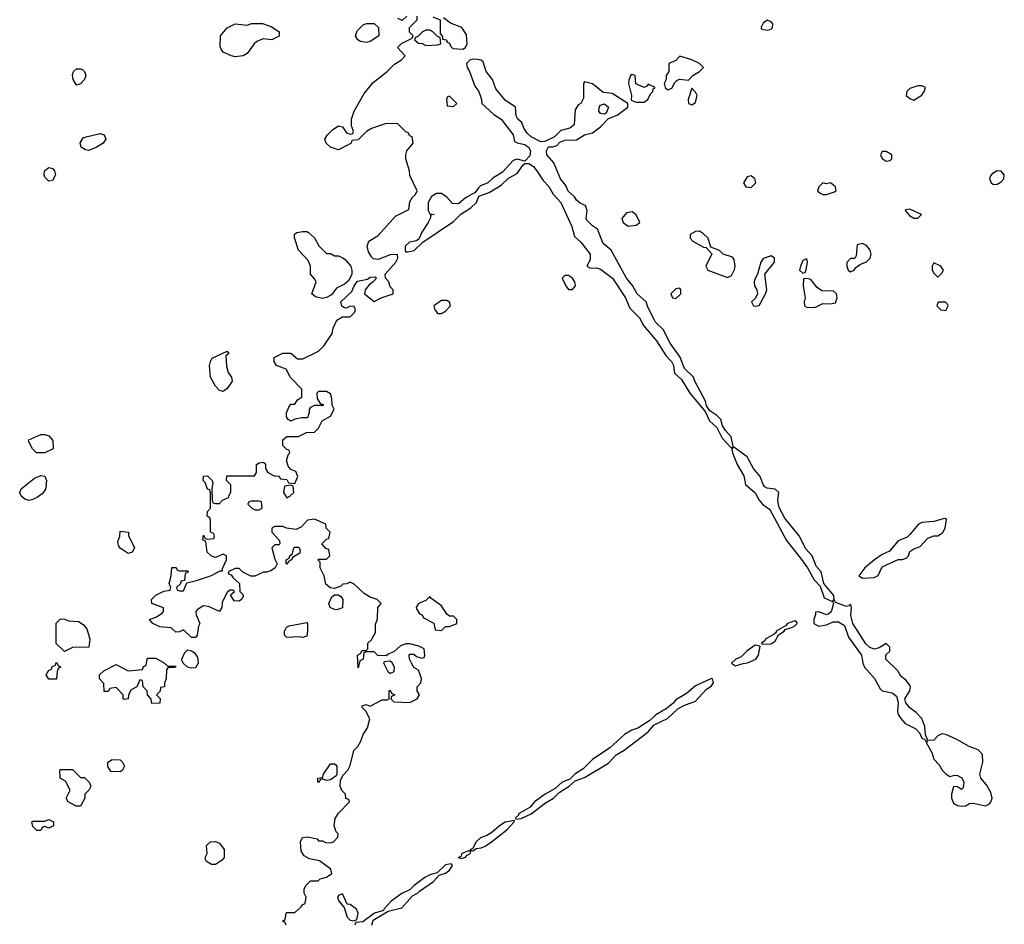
# Model space of a CAD drawing. Header units: inches. Extents: x 2380249 to 2585472, y 382747 to 546448.
# Tile 91 of 256: x 2463864 to 2468825, y 456914 to 461472. Entities that reach past the tile are written whole.
import ezdxf

# ---------------------------------------------------------------- set-up
doc = ezdxf.new("R2010")
doc.units = ezdxf.units.IN
doc.header["$MEASUREMENT"] = 0
doc.layers.add('C4465', color=7, linetype='Continuous')
doc.layers.add('C4466', color=7, linetype='Continuous')

msp = doc.modelspace()

# ---------------------------------------------------------------- linework, layer by layer
at = {"layer": 'C4465', "color": 4, "elevation": 56}
for points in [[(2465206, 456910), (2465202, 456922), (2465188, 456930), (2465202, 456938), (2465206, 456970), (2465210, 456974), (2465250, 456974), (2465280.4, 456999.6), (2465290, 457014), (2465302, 457018), (2465308, 457050), (2465298, 457070), (2465298, 457090), (2465306, 457110), (2465330, 457132), (2465367.3, 457132.7), (2465378, 457142), (2465410, 457150.7), (2465436, 457170), (2465432.3, 457192.3), (2465374.2, 457234.2), (2465324.1, 457244.1), (2465298, 457258), (2465282.7, 457282.7), (2465279, 457330), (2465289.1, 457350.9), (2465314.8, 457354.8), (2465363.6, 457343.6), (2465370, 457334), (2465390, 457334), (2465405.4, 457325.4), (2465430, 457324.7), (2465446, 457330), (2465467.3, 457352.7), (2465468, 457370), (2465459, 457379), (2465448.7, 457410), (2465453.6, 457446.4), (2465470, 457474), (2465526, 457530), (2465522, 457542), (2465507.3, 457547.3), (2465506, 457570), (2465488, 457588), (2465478, 457610), (2465480.4, 457639.6), (2465494.6, 457665.4), (2465518, 457690), (2465530, 457714), (2465548, 457790), (2465568, 457810), (2465583.1, 457836.9), (2465595.3, 457870), (2465616.5, 457903.5), (2465628.4, 457948.4), (2465608.4, 457988.4), (2465590, 458006), (2465590, 458014), (2465610, 458022), (2465630, 458012), (2465690, 458044.7), (2465715.3, 458044.7), (2465726, 458050), (2465726, 458090), (2465730, 458094), (2465738, 458078), (2465754, 458070), (2465738, 458062), (2465734, 458050), (2465750, 458034), (2465830, 458032), (2465866, 458050), (2465878, 458070), (2465866, 458090), (2465866, 458110), (2465886, 458130), (2465888, 458152), (2465873.6, 458193.6), (2465850, 458208), (2465838, 458230), (2465828, 458250), (2465826, 458270), (2465830, 458274), (2465850, 458274), (2465863.6, 458263.6), (2465890, 458254), (2465902, 458258), (2465906, 458270), (2465902, 458302), (2465874.6, 458314.6), (2465830, 458326), (2465810, 458326), (2465783.6, 458316.4), (2465750, 458286), (2465723.6, 458276.4), (2465710, 458266), (2465668.4, 458268.4), (2465650, 458286), (2465610, 458286), (2465598, 458282), (2465594, 458250), (2465578, 458242), (2465570, 458206), (2465566, 458270), (2465582, 458278), (2465590, 458294), (2465610, 458294), (2465618, 458302), (2465618, 458330), (2465635.3, 458344.7), (2465656.4, 458383.6), (2465656.4, 458423.6), (2465667.3, 458452.7), (2465668, 458510), (2465686, 458530), (2465666, 458550), (2465630, 458562), (2465600.2, 458580.2), (2465550, 458628), (2465530, 458638), (2465511.6, 458628.4), (2465492.7, 458627.3), (2465482, 458618), (2465450, 458606), (2465428.4, 458608.4), (2465407.3, 458627.3), (2465398, 458670), (2465378, 458710), (2465378, 458738), (2465366, 458750), (2465370, 458754), (2465410, 458754), (2465426, 458770), (2465422, 458802), (2465407.3, 458807.3), (2465386, 458830), (2465410, 458854), (2465422, 458858), (2465428, 458890), (2465408, 458910), (2465406, 458930), (2465350, 458955.3), (2465314, 458950), (2465283.6, 458916.4), (2465256.9, 458903.1), (2465208.9, 458908.9), (2465190, 458918), (2465150, 458918), (2465134, 458910), (2465134, 458890), (2465172.7, 458847.3), (2465174, 458830), (2465170, 458826), (2465150, 458826), (2465134, 458810), (2465150, 458754), (2465162, 458730), (2465152, 458710), (2465130, 458695.3), (2465107.3, 458687.3), (2465092.7, 458687.3), (2465048.4, 458668.4), (2465028.4, 458668.4), (2464988.4, 458688.4), (2464970, 458706), (2464950, 458706), (2464914, 458690), (2464918, 458678), (2464930, 458674), (2464939.6, 458659.6), (2464971.6, 458631.6), (2464974, 458590), (2464990, 458574), (2464990, 458566), (2464982, 458550), (2464970, 458542), (2464944, 458544), (2464926, 458574), (2464946, 458590), (2464936.4, 458596.4), (2464923.6, 458596.4), (2464910, 458586), (2464883.6, 458536.4), (2464882, 458510), (2464870.8, 458489.2), (2464814.6, 458514.6), (2464790, 458518), (2464759.6, 458500.4), (2464752, 458490), (2464752.7, 458472.7), (2464772, 458430), (2464764.7, 458415.3), (2464758, 458370), (2464750, 458358), (2464730, 458358), (2464690, 458398), (2464670, 458388), (2464650, 458386), (2464628, 458408), (2464570, 458413.2), (2464535.3, 458430), (2464518, 458450), (2464550, 458461), (2464580.2, 458479.8), (2464588.7, 458490), (2464588, 458508), (2464529.3, 458529.3), (2464528.7, 458550), (2464550, 458572), (2464590, 458592), (2464622, 458598), (2464626, 458610), (2464618, 458630), (2464628, 458670), (2464630, 458712), (2464651.6, 458711.6), (2464658, 458698), (2464670, 458694), (2464710, 458694), (2464714, 458690), (2464698, 458682), (2464694, 458646), (2464678, 458642), (2464672.7, 458627.3), (2464654, 458610), (2464658, 458598), (2464670, 458594), (2464690, 458594), (2464706, 458634), (2464754.6, 458645.4), (2464830, 458671.3), (2464874, 458694), (2464886, 458694), (2464886, 458706), (2464906, 458750), (2464906, 458770), (2464890, 458778), (2464850, 458762), (2464830, 458768), (2464809, 458789), (2464802, 458842), (2464786, 458850), (2464790, 458874), (2464798, 458858), (2464810, 458854), (2464842, 458858), (2464846, 458870), (2464842, 458882), (2464826, 458890), (2464826, 458950), (2464822, 458962), (2464808.7, 458970), (2464810, 458994), (2464826, 459010), (2464826, 459090), (2464822, 459102), (2464810, 459106), (2464799, 459139), (2464789, 459150), (2464790, 459172), (2464810, 459174), (2464834, 459150), (2464838, 459138), (2464832, 459110), (2464834, 459050), (2464838, 459038), (2464850, 459034), (2464870, 459034), (2464886, 459050), (2464915.3, 459064.7), (2464918, 459070), (2464927.3, 459092.7), (2464927.3, 459127.3), (2464906, 459150), (2464907.3, 459172.7), (2465047.3, 459172.7), (2465058, 459190), (2465058, 459230), (2465070, 459238), (2465090, 459242), (2465096.9, 459236.9), (2465102, 459230), (2465102, 459210), (2465114, 459190), (2465150, 459172), (2465170, 459174), (2465178, 459158), (2465210, 459154), (2465218, 459138), (2465250, 459134), (2465266, 459170), (2465254.6, 459194.6), (2465230, 459206), (2465218, 459218), (2465209, 459251), (2465218, 459282), (2465226, 459290), (2465222, 459302), (2465210, 459306), (2465190, 459326), (2465190, 459354), (2465210, 459372), (2465268.4, 459371.6), (2465308.4, 459391.6), (2465350, 459394), (2465370, 459414), (2465388.9, 459451.1), (2465430, 459474), (2465448, 459510), (2465438, 459530), (2465436.4, 459563.6), (2465430, 459586), (2465410, 459598), (2465370, 459598), (2465362, 459590), (2465363.6, 459563.6), (2465378, 459538), (2465392.7, 459532.7), (2465392.7, 459527.3), (2465350, 459528), (2465330, 459518), (2465322, 459510), (2465322, 459490), (2465314, 459466), (2465286, 459466), (2465250, 459458), (2465230, 459448.7), (2465216.4, 459456.4), (2465208, 459470), (2465208, 459490), (2465220.4, 459519.6), (2465230, 459534), (2465250, 459534), (2465263.1, 459556.9), (2465286, 459570), (2465286, 459610), (2465228.9, 459668.9), (2465206, 459710), (2465158, 459730), (2465146, 459750), (2465146, 459770), (2465190, 459791.3), (2465230, 459791.3), (2465263.6, 459763.6), (2465290, 459762), (2465370, 459802), (2465398, 459830), (2465438, 459890), (2465443.1, 459916.9), (2465462, 459958), (2465490, 459974), (2465530, 459974), (2465550, 459994), (2465552, 460000)], [(2465963.5, 460000), (2465970, 459991.3), (2465990, 459990.8), (2466005.3, 460000)], [(2466957, 460000), (2466986.8, 459970), (2467007.3, 459930), (2467073.1, 459853.1), (2467119.9, 459779.9), (2467147.7, 459750), (2467158, 459730), (2467164, 459690), (2467198.8, 459658.8), (2467240.7, 459590), (2467317.3, 459497.3), (2467340.5, 459450), (2467376.7, 459416.7), (2467403.4, 459363.4), (2467450, 459312), (2467459, 459321), (2467449.2, 459370), (2467421.2, 459401.2), (2467406, 459426), (2467396.9, 459456.9), (2467377.1, 459477.1), (2467341, 459501), (2467325.2, 459525.2), (2467319.5, 459550), (2467266, 459650), (2467259.3, 459670), (2467213.4, 459713.4), (2467191.4, 459771.4), (2467141.7, 459841.7), (2467106.6, 459910), (2467068.2, 459948.2), (2467060.8, 459960.8), (2467041.2, 460000)], [(2465638, 456910), (2465644.7, 456935.3), (2465720.9, 456979.1), (2465790, 456997.3), (2465842.9, 457057.1), (2465868.7, 457070), (2465878.6, 457081.4), (2465949, 457130), (2465978, 457162), (2466010, 457170.8), (2466030, 457187.3), (2466044, 457210), (2466038.6, 457218.6), (2466010, 457214), (2465967.5, 457172.5), (2465930, 457162.7), (2465906, 457150), (2465851, 457110), (2465830.8, 457089.2), (2465790, 457069.3), (2465736, 457030), (2465698, 456990), (2465696.9, 456983.1), (2465652, 456970), (2465593.4, 456926.6), (2465558, 456922), (2465552, 456910)]]:
    msp.add_lwpolyline(points, dxfattribs=at)
for points in [[(2464890, 459599), (2464870, 459604), (2464850, 459625.2), (2464826, 459670), (2464820.9, 459730), (2464825.2, 459750), (2464834.5, 459765.5), (2464910, 459802), (2464918, 459790), (2464902.8, 459777.2), (2464906.5, 459726.5), (2464914.6, 459694.6), (2464930.6, 459670), (2464934, 459650), (2464910, 459614)], [(2463990, 459289.3), (2463948, 459290), (2463928, 459310), (2463908.4, 459348.4), (2463910, 459354), (2463970, 459382), (2463990, 459382), (2464010, 459374), (2464031.6, 459351.6), (2464032, 459310)], [(2467462, 459318), (2467452, 459308), (2467454.8, 459290), (2467478.8, 459230), (2467512.7, 459172.7), (2467520.7, 459130), (2467570, 459086.8), (2467590.6, 459050), (2467607.3, 459030), (2467643.1, 459003.1), (2467726.9, 458846.9), (2467799, 458759), (2467834, 458710), (2467867.3, 458650), (2467897.3, 458617.3), (2467918, 458558), (2467959.8, 458539.8), (2467964.7, 458530), (2467952.5, 458487.5), (2467941.4, 458478.6), (2467930, 458473.2), (2467890, 458488), (2467874, 458486), (2467874, 458474), (2467864.7, 458450), (2467866, 458430), (2467890, 458416), (2467930, 458422.8), (2467962.5, 458437.5), (2467990, 458438), (2468019.2, 458419.2), (2468040.9, 458360.9), (2468106, 458270), (2468112.4, 458230), (2468120.4, 458210), (2468171.8, 458151.8), (2468199.9, 458099.9), (2468210.4, 458090.4), (2468259.9, 458079.9), (2468282.4, 458062.4), (2468291, 458031), (2468286.7, 457986.7), (2468290.7, 457970), (2468304, 457950), (2468326.1, 457926.1), (2468379.2, 457899.2), (2468398, 457878), (2468410, 457851.3), (2468425.4, 457845.4), (2468430, 457834), (2468438, 457838), (2468432, 457830), (2468459.9, 457779.9), (2468470, 457746), (2468497.5, 457717.5), (2468511.3, 457690), (2468530, 457671.3), (2468550, 457658), (2468575.3, 457664.7), (2468590, 457662.8), (2468611.7, 457651.7), (2468621.6, 457630), (2468618.4, 457601.6), (2468610, 457593.2), (2468590, 457606), (2468570, 457608.7), (2468558.7, 457570), (2468559.5, 457550), (2468570, 457523.8), (2468590, 457512.4), (2468610, 457508.7), (2468629.4, 457510.6), (2468650, 457522), (2468670, 457524.7), (2468730, 457510.5), (2468750, 457520.7), (2468758, 457530), (2468763.6, 457550), (2468757, 457577), (2468735.8, 457615.8), (2468706.6, 457650), (2468701.2, 457670), (2468717.2, 457730), (2468715.3, 457770), (2468692.7, 457792.7), (2468648, 457810), (2468585.2, 457845.2), (2468530, 457869.6), (2468510, 457872.7), (2468490, 457862.7), (2468470, 457841.2), (2468440.2, 457840.2), (2468428, 457868), (2468424, 457910), (2468409, 457950), (2468381.2, 457981.2), (2468350, 458004), (2468329, 458030), (2468324, 458050), (2468348.7, 458090), (2468353.2, 458110), (2468350, 458118), (2468330, 458142), (2468303.1, 458163.1), (2468288, 458190), (2468228, 458250), (2468229, 458271), (2468248, 458290), (2468248, 458310), (2468230, 458328), (2468194, 458306), (2468170, 458300.7), (2468148.2, 458308.2), (2468127.1, 458327.1), (2468062.7, 458430), (2468052.7, 458470), (2468055.3, 458510), (2468050, 458526), (2468042, 458518), (2468030, 458515.3), (2467974.6, 458534.6), (2467970, 458546), (2467962, 458542), (2467968.7, 458551.3), (2467966, 458570), (2467916, 458630), (2467902, 458690), (2467878, 458718), (2467857, 458770), (2467825.3, 458805.3), (2467791.1, 458871.1), (2467720.1, 458960.1), (2467692, 459010), (2467687, 459027), (2467684.5, 459050), (2467689.2, 459090), (2467670, 459106), (2467630, 459111.8), (2467618.7, 459118.7), (2467609.6, 459129.6), (2467594.5, 459170), (2467560.9, 459210), (2467530, 459269)], [(2463910, 459049.7), (2463890, 459055.6), (2463872, 459070), (2463864, 459090), (2463872.1, 459107.9), (2463938.6, 459161.4), (2463970, 459174.8), (2463990.9, 459170.9), (2463999.1, 459150), (2463994.8, 459105.2), (2463977.1, 459082.9), (2463954.2, 459065.8), (2463930, 459053.3)], [(2465230, 459126), (2465198, 459122), (2465194, 459090), (2465210, 459062), (2465226, 459070), (2465246, 459090), (2465242, 459122)], [(2465070, 459046), (2465030, 459046), (2465018, 459042), (2465014, 459030), (2465034, 459010), (2465050, 459002), (2465070, 459002), (2465086, 459010), (2465082, 459042)], [(2468530, 458958), (2468516.4, 458956.4), (2468470, 458942.7), (2468410, 458939), (2468392, 458930), (2468350, 458877.2), (2468334.9, 458865.1), (2468290, 458846), (2468246.2, 458793.8), (2468210, 458777), (2468170.8, 458750), (2468122.8, 458710), (2468092, 458670), (2468110, 458658), (2468170, 458660.7), (2468189.3, 458670.7), (2468210, 458714.8), (2468290, 458751), (2468310, 458751), (2468330, 458758), (2468342, 458770), (2468350, 458791.3), (2468370, 458806), (2468402, 458818), (2468440.2, 458859.8), (2468470, 458871.3), (2468490, 458871.3), (2468514.6, 458885.4), (2468528, 458910), (2468534, 458954)], [(2464410, 458782), (2464370, 458809), (2464361.5, 458821.5), (2464358, 458842), (2464369, 458870), (2464370, 458894), (2464412, 458890), (2464412.7, 458872.7), (2464442, 458810), (2464430, 458788)], [(2465210, 458728), (2465206, 458730), (2465206, 458750), (2465222, 458758), (2465226, 458770), (2465238, 458782), (2465246, 458810), (2465250, 458814), (2465270, 458814), (2465276.9, 458796.9), (2465276, 458784), (2465238, 458762), (2465234, 458750), (2465218, 458742)], [(2465462, 458498), (2465450, 458499), (2465428, 458510), (2465422, 458530), (2465436.4, 458563.6), (2465450, 458574), (2465470, 458574), (2465483.6, 458563.6), (2465492, 458550), (2465490, 458508)], [(2465930, 458566), (2465910, 458546), (2465874, 458530), (2465862, 458510), (2465863.6, 458503.6), (2465878, 458478), (2465892.7, 458472.7), (2465898, 458458), (2465951.1, 458431.1), (2465958, 458398), (2465990, 458394), (2466010, 458414), (2466030, 458414), (2466066, 458430), (2466066, 458450), (2466050, 458466), (2466030, 458466), (2466016.4, 458476.4), (2465990, 458518), (2465936.4, 458556.4)], [(2464090, 458288), (2464048.4, 458328.4), (2464048.4, 458431.6), (2464070, 458452), (2464091.6, 458451.6), (2464110, 458442), (2464159.6, 458439.6), (2464183.6, 458423.6), (2464202, 458402), (2464218, 458350), (2464212, 458310), (2464130, 458308)], [(2465290, 458358), (2465270, 458362), (2465210, 458358), (2465198, 458370), (2465198, 458390), (2465209.2, 458410.8), (2465222, 458418), (2465310, 458434), (2465314, 458430), (2465314, 458390), (2465310, 458366)], [(2467770, 458442), (2467732, 458430), (2467722, 458418), (2467676, 458390), (2467676, 458384), (2467664.9, 458375.1), (2467621, 458350), (2467618.8, 458341.2), (2467602, 458330), (2467604.7, 458324.7), (2467650, 458326.8), (2467670, 458341), (2467688, 458372), (2467715.3, 458390), (2467721.2, 458398.8), (2467758, 458410), (2467770, 458418), (2467782, 458430), (2467778, 458438)], [(2467570, 458319.3), (2467528.9, 458291.1), (2467499.5, 458260.5), (2467472, 458250), (2467451.3, 458230), (2467470, 458216), (2467510, 458227.7), (2467531, 458231), (2467572.7, 458250), (2467587, 458270), (2467595.3, 458315.3)], [(2464730, 458204.5), (2464708.7, 458210), (2464688, 458230), (2464682, 458242), (2464681.2, 458250), (2464696, 458284), (2464710, 458296), (2464730, 458291.3), (2464742.8, 458282.8), (2464759.1, 458259.1), (2464764, 458230), (2464750, 458206)], [(2464010, 458148), (2463998, 458170), (2464010, 458194), (2464022, 458198), (2464030, 458214), (2464042, 458218), (2464050, 458234), (2464058, 458218), (2464072, 458210), (2464058, 458202), (2464052.7, 458187.3), (2464050, 458148)], [(2464610, 458214), (2464650, 458214), (2464647.3, 458207.3), (2464610, 458206), (2464603.6, 458196.4), (2464602, 458150), (2464594, 458130), (2464594, 458110), (2464574, 458106), (2464571.6, 458088.4), (2464554, 458070), (2464571.6, 458051.6), (2464570, 458028), (2464530, 458026), (2464527.3, 458047.3), (2464508, 458070), (2464506, 458090), (2464486, 458110), (2464482, 458142), (2464470, 458146), (2464454, 458110), (2464425.4, 458094.6), (2464412, 458070), (2464411.1, 458048.9), (2464390, 458046), (2464386, 458050), (2464386, 458070), (2464350, 458106), (2464318, 458102), (2464310, 458086), (2464290, 458086), (2464287.3, 458127.3), (2464266, 458150), (2464266, 458170), (2464288.4, 458191.6), (2464350, 458222), (2464410, 458191.3), (2464482, 458198), (2464487.3, 458212.7), (2464502, 458218), (2464506, 458250), (2464510, 458254), (2464550, 458254), (2464594, 458230)], [(2465730, 458178), (2465723.1, 458183.1), (2465698, 458230), (2465702, 458238), (2465730, 458242), (2465736.9, 458236.9), (2465751.1, 458211.1), (2465750, 458186)], [(2467350, 458152.7), (2467270, 458115.1), (2467223.4, 458076.6), (2467170, 458044), (2467154.4, 458025.6), (2467120.7, 457999.3), (2467070, 457969), (2467039.9, 457940.1), (2466978.4, 457901.6), (2466948.7, 457891.3), (2466911, 457870), (2466837.6, 457802.4), (2466750, 457743.7), (2466702.8, 457697.2), (2466661, 457670), (2466635.3, 457644.7), (2466598, 457630), (2466562, 457598), (2466511, 457570), (2466458.8, 457530), (2466435.9, 457504.1), (2466378, 457470), (2466376.9, 457463.1), (2466362, 457450), (2466363.6, 457443.6), (2466390, 457447.3), (2466442, 457470), (2466514, 457526), (2466554, 457550), (2466581.5, 457578.5), (2466633.2, 457610), (2466662.7, 457637.3), (2466710, 457654), (2466830, 457726), (2466870, 457767.7), (2466910, 457790.7), (2467030, 457884), (2467061.5, 457918.5), (2467128.7, 457950), (2467180.9, 457999.1), (2467210, 458016), (2467270, 458038.8), (2467322.5, 458097.5), (2467350, 458116), (2467359.3, 458130), (2467355.3, 458150)], [(2464370, 457682), (2464324, 457684), (2464308.4, 457708.4), (2464308.7, 457731.3), (2464330, 457744.7), (2464370, 457742), (2464382, 457730), (2464391.3, 457710), (2464382, 457690)], [(2465410, 457638), (2465390, 457646), (2465378, 457642), (2465370, 457628), (2465366, 457630), (2465366, 457650), (2465390, 457654), (2465395.3, 457670), (2465430, 457722), (2465450, 457722), (2465456.9, 457716.9), (2465462, 457710), (2465462, 457670), (2465458, 457662), (2465430, 457642)], [(2464170, 457654), (2464190, 457654), (2464214, 457630), (2464222, 457610), (2464212, 457590), (2464192, 457570), (2464192, 457550), (2464170, 457508.7), (2464148.4, 457508.4), (2464108, 457530), (2464098, 457550), (2464118, 457590), (2464095.3, 457635.3), (2464068, 457650), (2464066, 457690), (2464070, 457694), (2464130, 457694)], [(2464010, 457398), (2463990, 457406), (2463978, 457402), (2463970, 457386), (2463950, 457386), (2463930, 457406), (2463926, 457430), (2463930, 457434), (2463990, 457434), (2464010, 457442), (2464034, 457430), (2464034, 457410)], [(2466356.4, 457436.4), (2466310, 457428.7), (2466281, 457410), (2466243.4, 457376.6), (2466218.4, 457361.6), (2466186, 457350), (2466164, 457330), (2466145.4, 457294.6), (2466134, 457290), (2466143.6, 457283.6), (2466150, 457286), (2466164, 457296), (2466190, 457299.1), (2466210, 457307.7), (2466242, 457330), (2466319, 457390), (2466355.3, 457430)], [(2464830, 457215.3), (2464806, 457230), (2464800.4, 457240.4), (2464798, 457250), (2464808, 457270), (2464806, 457310), (2464826, 457330), (2464851.1, 457331.1), (2464870, 457322), (2464894, 457290), (2464894, 457250), (2464883.6, 457236.4), (2464870, 457228), (2464850, 457215.3)], [(2466130, 457286), (2466092, 457270), (2466086.4, 457253.6), (2466074, 457250), (2466090, 457246), (2466110, 457252), (2466118, 457262), (2466134, 457270), (2466136.4, 457276.4)], [(2465490, 457068), (2465470, 457058), (2465464.7, 457050), (2465471.3, 457030), (2465499.1, 456999.1), (2465514, 456950), (2465530, 456934), (2465550, 456931), (2465562, 456938), (2465566.6, 456953.4), (2465569.4, 456970), (2465560.9, 456990), (2465530, 457012.7), (2465514.6, 457014.6)]]:
    msp.add_lwpolyline(points, close=True, dxfattribs=at)
at = {"layer": 'C4466', "color": 4, "elevation": 56}
for points in [[(2465134, 461370), (2465090, 461375.3), (2465058.8, 461361.2), (2465044.7, 461350), (2465010, 461302), (2464990, 461288.7), (2464950, 461284), (2464931.1, 461288.9), (2464890, 461308.7), (2464880.2, 461320.2), (2464874.6, 461334.6), (2464875.3, 461390), (2464910, 461431.3), (2464950, 461451.3), (2465010, 461444.7), (2465031.6, 461451.6), (2465087.3, 461452.7), (2465135.3, 461435.3), (2465172, 461410), (2465171.1, 461388.9)], [(2465610, 461357.2), (2465582, 461362), (2465568, 461370), (2465555.3, 461390), (2465564, 461416), (2465594.6, 461445.4), (2465611.6, 461451.6), (2465650, 461452), (2465671.6, 461431.6), (2465674, 461390), (2465630, 461362)], [(2467630, 461469), (2467610, 461454), (2467598, 461430), (2467603.5, 461423.5), (2467630, 461419.1), (2467650, 461424), (2467657.2, 461430), (2467659.3, 461450), (2467650, 461461.2)], [(2465930, 461418), (2465910, 461418), (2465894, 461410), (2465870, 461386), (2465858, 461382), (2465854, 461370), (2465872.7, 461352.7), (2465891.6, 461351.6), (2465910, 461342), (2465970, 461344.7), (2465986, 461350), (2465982, 461382), (2465970, 461386), (2465946, 461410)], [(2467190, 461288), (2467170, 461266), (2467134, 461250), (2467134, 461210), (2467122, 461190), (2467121, 461170), (2467111, 461150), (2467116, 461130), (2467130, 461118.8), (2467150, 461126), (2467164.7, 461155.3), (2467174.6, 461165.4), (2467188.4, 461171.6), (2467234, 461166), (2467255.3, 461190), (2467289, 461210), (2467308.7, 461230), (2467288.7, 461250), (2467250, 461269.2)], [(2464150, 461142), (2464134, 461170), (2464130, 461194), (2464135.3, 461210), (2464150, 461224.7), (2464170, 461224.7), (2464179.8, 461219.8), (2464190.9, 461210.9), (2464198, 461190), (2464191.3, 461170), (2464170, 461148)], [(2466950, 461195.3), (2466942, 461190), (2466932.7, 461167.3), (2466932, 461150), (2466947.3, 461090), (2466945.4, 461065.4), (2466970, 461055.5), (2467010, 461056.3), (2467029.2, 461070), (2467042.5, 461097.5), (2467054, 461110), (2467056.4, 461123.6), (2467066, 461130), (2467030, 461146), (2467023.6, 461136.4), (2467010, 461129.2), (2466968.9, 461148.9), (2466966, 461190)], [(2467250, 461126), (2467232, 461070), (2467234, 461050), (2467250, 461042), (2467270, 461054), (2467278, 461090), (2467270, 461106)], [(2468410, 461139), (2468390, 461139), (2468350, 461125.2), (2468334.8, 461110), (2468331, 461090), (2468350, 461074.8), (2468370, 461066.8), (2468410, 461092), (2468422, 461110), (2468428, 461130)], [(2466030, 461086), (2466018, 461082), (2466014, 461070), (2466018, 461038), (2466050, 461034), (2466066, 461050)], [(2466810, 460995.3), (2466790, 460999), (2466782.7, 461010), (2466785.1, 461034.9), (2466790, 461041), (2466810, 461046.8), (2466830.6, 461030), (2466819.8, 461000.2)], [(2464210, 460812.7), (2464195.5, 460815.5), (2464174, 460830), (2464168.9, 460851.1), (2464184, 460876), (2464199, 460881), (2464270, 460897.3), (2464290, 460891), (2464297.3, 460870), (2464284, 460850), (2464250, 460827)], [(2468230, 460808), (2468210, 460808), (2468201, 460790), (2468210, 460772), (2468230, 460758), (2468250, 460762), (2468258, 460770), (2468258, 460790)], [(2464010, 460657.2), (2463990, 460678), (2463986.6, 460690), (2463989.4, 460710.6), (2464010, 460726), (2464030, 460721), (2464038.8, 460710), (2464044, 460690), (2464030, 460661.2)], [(2468790, 460709.2), (2468764.5, 460695.5), (2468754.8, 460685.2), (2468750.8, 460670), (2468758.8, 460650), (2468770, 460640.7), (2468790, 460643), (2468810, 460654.8), (2468822.7, 460670), (2468825.2, 460690), (2468810, 460709)], [(2467550, 460684), (2467530, 460679), (2467511.3, 460650), (2467522, 460630), (2467550, 460626), (2467574, 460650), (2467568.7, 460670)], [(2467950, 460648.7), (2467930, 460644), (2467910, 460648.7), (2467891.3, 460630), (2467884.7, 460610), (2467896.9, 460596.9), (2467911.1, 460591.1), (2467930, 460591), (2467970, 460604.7), (2467978, 460610), (2467975.3, 460630)], [(2466950, 460504), (2466922, 460498), (2466898, 460470), (2466904.7, 460450), (2466930, 460431), (2466970, 460436), (2466988.7, 460450), (2466970, 460488.7)], [(2468350, 460517.2), (2468327.1, 460512.9), (2468326, 460510), (2468350, 460482.8), (2468370, 460472), (2468390, 460472), (2468408, 460490)], [(2465410, 460294), (2465430, 460294), (2465450, 460282), (2465470, 460282), (2465491.6, 460271.6), (2465503.6, 460263.6), (2465532, 460230), (2465538, 460210), (2465537.3, 460190), (2465522.8, 460157.2), (2465500.7, 460139.3), (2465460.6, 460119.4), (2465435.6, 460084.4), (2465410, 460071.3), (2465390, 460067.6), (2465354.8, 460074.8), (2465335.3, 460090), (2465358, 460150), (2465350, 460166), (2465328.9, 460188.9), (2465328.7, 460230), (2465318, 460258), (2465268.7, 460310), (2465248.4, 460371.6), (2465248.4, 460391.6), (2465260.4, 460399.6), (2465290, 460404.7), (2465310, 460404.7), (2465319.8, 460399.8), (2465350, 460372), (2465371.6, 460331.6)], [(2467290, 460405.2), (2467270, 460404), (2467242, 460390), (2467242, 460370), (2467255.3, 460355.3), (2467310, 460326), (2467323.6, 460323.6), (2467352, 460292), (2467322, 460230), (2467332, 460210), (2467430, 460172), (2467450, 460182), (2467466.3, 460213.7), (2467469.4, 460230), (2467463.2, 460263.2), (2467454.8, 460274.8), (2467408, 460290), (2467390, 460308), (2467346, 460326), (2467332.7, 460370), (2467310, 460393.2)], [(2468110, 460344), (2468083.6, 460336.4), (2468078.8, 460281.2), (2468071.3, 460268.7), (2468050, 460268), (2468031.6, 460248.4), (2468031.3, 460230), (2468038, 460210), (2468050, 460201), (2468068, 460210), (2468077.2, 460222.8), (2468100.2, 460239.8), (2468130, 460251.3), (2468148.7, 460270), (2468154, 460290), (2468149, 460310), (2468130, 460334)], [(2467650, 460282), (2467610, 460268.7), (2467598.8, 460250), (2467581, 460190), (2467570, 460168), (2467564.9, 460150), (2467566.8, 460130), (2467578, 460110), (2467581, 460090), (2467571.3, 460068.7), (2467552, 460050), (2467562, 460030), (2467570, 460027.3), (2467590, 460032), (2467622, 460090), (2467629, 460111), (2467619, 460190), (2467668, 460250), (2467668, 460270)], [(2467830, 460266), (2467810, 460258), (2467798, 460230), (2467794, 460210), (2467810, 460194), (2467822, 460198), (2467827.3, 460212.7), (2467834, 460250)], [(2468470, 460246), (2468462, 460230), (2468462, 460210), (2468470, 460194), (2468490, 460174), (2468510, 460194), (2468518, 460210), (2468506, 460230)], [(2466630, 460182), (2466610, 460182), (2466598, 460170), (2466616, 460130), (2466630, 460111.3), (2466650, 460111.3), (2466664, 460130), (2466661.2, 460150), (2466650, 460168.7)], [(2467830, 460168), (2467814, 460166), (2467811.3, 460130), (2467821, 460070), (2467816, 460050), (2467818, 460030), (2467830, 460022.8), (2467870, 460020.7), (2467910, 460041), (2467950, 460039.1), (2467975.1, 460044.9), (2467982.7, 460070), (2467979, 460090), (2467964, 460104), (2467905.6, 460105.6), (2467882, 460122), (2467850, 460162)], [(2467190, 460118), (2467170, 460115.3), (2467144.7, 460090), (2467154, 460070), (2467170, 460066), (2467195.3, 460090), (2467195.3, 460110)], [(2468528.4, 460048.4), (2468492, 460048), (2468484.7, 460030), (2468504.7, 460010), (2468530, 460006.8), (2468542, 460030), (2468539, 460039)]]:
    msp.add_lwpolyline(points, close=True, dxfattribs=at)
for points in [[(2465552, 460000), (2465555.3, 460010), (2465550, 460026), (2465530, 460028), (2465510, 460018), (2465500.4, 460020.4), (2465487.3, 460027.3), (2465482, 460050), (2465538, 460102), (2465549.3, 460130.7), (2465566.6, 460153.4), (2465616, 460164), (2465630, 460174), (2465655.3, 460175.3), (2465662, 460170), (2465644.7, 460150), (2465624.5, 460135.5), (2465604.7, 460110), (2465602, 460090), (2465650, 460052), (2465686, 460070), (2465746, 460090), (2465746, 460110), (2465730, 460126), (2465724, 460150), (2465708, 460170), (2465706, 460190), (2465759, 460250), (2465769, 460270), (2465768, 460288), (2465730, 460287), (2465670, 460262.9), (2465647.2, 460267.2), (2465636, 460276), (2465622, 460302), (2465615.3, 460330), (2465624, 460356), (2465670, 460384.7), (2465758, 460482), (2465824, 460516), (2465830, 460554), (2465843.1, 460576.9), (2465858, 460590), (2465866, 460610), (2465830, 460686), (2465828.7, 460710), (2465809, 460770), (2465809, 460790), (2465815.3, 460810), (2465846, 460850), (2465842, 460882), (2465830, 460886), (2465822, 460902), (2465810, 460906), (2465770, 460946), (2465710, 460948), (2465636.9, 460923.1), (2465611.6, 460908.4), (2465570, 460866), (2465538, 460862), (2465534, 460850), (2465519.8, 460840.2), (2465470, 460815.3), (2465430, 460829), (2465408.7, 460850), (2465402, 460870), (2465414, 460890), (2465441.5, 460918.5), (2465470, 460936), (2465491, 460931), (2465510, 460902), (2465530, 460894), (2465542, 460898), (2465546, 460910), (2465536.4, 460936.4), (2465535.3, 460970), (2465548.7, 461010), (2465600.2, 461099.8), (2465645.6, 461154.4), (2465715.3, 461210), (2465752.9, 461247.1), (2465788, 461270), (2465806, 461290), (2465768.4, 461331.6), (2465788.4, 461351.6), (2465842, 461378), (2465846, 461390), (2465828.4, 461408.4), (2465828, 461432), (2465866, 461470), (2465866, 461490)], [(2465814, 461490), (2465792, 461468), (2465770, 461478)], [(2465946, 461486), (2465982, 461470), (2465982, 461402), (2465994, 461386), (2465994, 461374), (2466014, 461370), (2466018, 461358), (2466030, 461354), (2466036.9, 461336.9), (2466046.8, 461326.8), (2466096.9, 461323.1), (2466110, 461330.8), (2466118, 461350), (2466115.6, 461395.6), (2466091.6, 461431.6), (2466033.9, 461453.9), (2466000.1, 461480.1)], [(2467041.2, 460000), (2467027.5, 460027.5), (2467021.2, 460050), (2466975.1, 460090), (2466951.6, 460131.6), (2466920.9, 460170), (2466843.7, 460310), (2466804.6, 460344.6), (2466775.9, 460415.9), (2466750, 460432.3), (2466722, 460462), (2466718.4, 460470), (2466722.7, 460510), (2466714.8, 460534.8), (2466690, 460546), (2466670, 460562.7), (2466659.7, 460579.7), (2466628.2, 460608.2), (2466615.6, 460635.6), (2466589.6, 460670), (2466556, 460750), (2466520.9, 460790), (2466519, 460810), (2466528.4, 460831.6), (2466550, 460831.3), (2466570, 460838), (2466585.6, 460854.4), (2466610, 460864), (2466670, 460866.8), (2466709.4, 460890.6), (2466750, 460901), (2466790, 460931), (2466830, 460974), (2466875.3, 460990), (2466929, 461030), (2466928.7, 461050), (2466850, 461099), (2466804.7, 461104.7), (2466750, 461149), (2466710, 461158), (2466704.7, 461150), (2466704.7, 461075.3), (2466691.3, 461050), (2466678, 461042), (2466662.8, 461017.2), (2466657.5, 460942.5), (2466635.5, 460924.5), (2466590, 460914), (2466559.1, 460880.9), (2466510, 460858), (2466490, 460855.3), (2466442, 460882), (2466420.4, 460900.4), (2466404.6, 460924.6), (2466393.5, 460953.5), (2466374.5, 460970), (2466366.3, 460986.3), (2466362, 461030), (2466310, 461066.6), (2466262.8, 461122.8), (2466245.6, 461170), (2466215.1, 461210), (2466199.7, 461259.7), (2466190, 461267), (2466168.4, 461271.6), (2466146.6, 461273.4), (2466132.8, 461267.2), (2466116, 461250), (2466118, 461230), (2466131, 461210), (2466156.9, 461136.9), (2466178, 461110), (2466191.3, 461070), (2466192, 461050), (2466253.2, 460993.2), (2466290.8, 460970), (2466350, 460891.3), (2466358, 460858), (2466370.8, 460850.8), (2466410, 460842.4), (2466427.7, 460830), (2466438.4, 460810), (2466434.2, 460785.8), (2466410, 460758), (2466370, 460769), (2466350, 460762), (2466295.9, 460704.1), (2466247.5, 460672.5), (2466222, 460650), (2466186.4, 460633.6), (2466175.3, 460624.7), (2466159.8, 460600.2), (2466110, 460573.2), (2466075.5, 460544.5), (2466045.2, 460545.2), (2466016.5, 460576.5), (2465990, 460595.3), (2465964.7, 460595.3), (2465939.6, 460580.4), (2465922, 460550), (2465922, 460510), (2465930, 460494), (2465952, 460490), (2465934, 460486), (2465934, 460474), (2465922.8, 460450), (2465890, 460401.2), (2465874.4, 460365.6), (2465862.5, 460357.5), (2465828.4, 460350), (2465806.7, 460330), (2465806.4, 460306.4), (2465810, 460302), (2465822, 460302), (2465852, 460308), (2465895.3, 460350), (2466050, 460454), (2466087.6, 460492.4), (2466137.2, 460522.8), (2466166, 460550), (2466178, 460582), (2466230, 460600.7), (2466290, 460637.3), (2466326.3, 460673.7), (2466370, 460696), (2466400.1, 460739.9), (2466410, 460746.8), (2466430, 460747.3), (2466452.2, 460732.2), (2466470.4, 460710.4), (2466502, 460662), (2466530.3, 460630.3), (2466551.9, 460591.9), (2466590.3, 460550.3), (2466646.8, 460430), (2466658.8, 460378.8), (2466690.8, 460350), (2466738.8, 460290), (2466738.8, 460261.2), (2466722, 460230), (2466739.6, 460219.6), (2466770, 460221), (2466790, 460214.8), (2466850.7, 460170), (2466917.1, 460070), (2466938.5, 460018.5), (2466957, 460000)], [(2466005.3, 460000), (2466010, 460002.8), (2466034, 460030), (2466028.9, 460048.9), (2466016, 460056), (2465990, 460057.2), (2465951.3, 460030), (2465956, 460010), (2465963.5, 460000)]]:
    msp.add_lwpolyline(points, dxfattribs=at)

doc.saveas('drawing.dxf')
